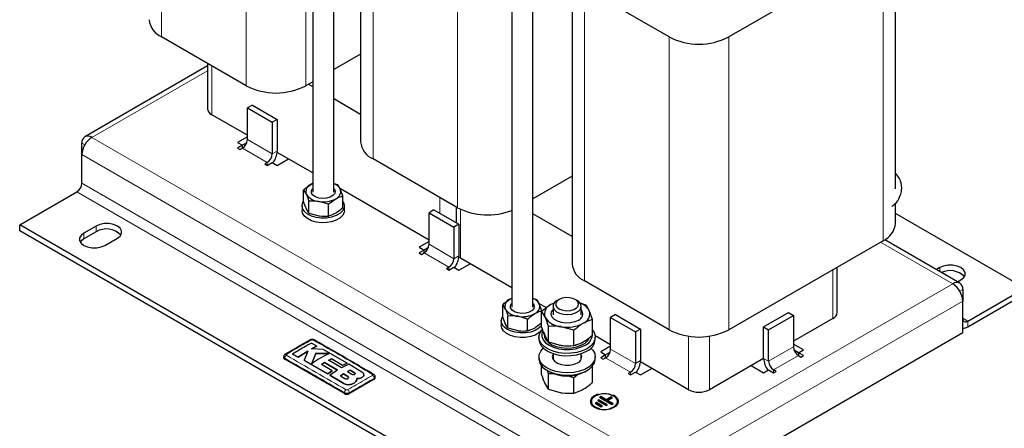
# Model space of a CAD drawing. Header units: millimetres. Extents: x 5 to 418, y 2 to 292.
# Tile 15 of 31: x 217 to 307, y 63 to 100. Entities that reach past the tile are written whole.
import ezdxf

# ---------------------------------------------------------------- set-up
doc = ezdxf.new("R2010")
doc.units = ezdxf.units.MM

msp = doc.modelspace()

# ---------------------------------------------------------------- linework, layer by layer
at = {"color": 7, "linetype": 'Continuous', "lineweight": 18}
for p, q in [((230.1492, 98.3701), (230.1492, 125.022)), ((237.8426, 93.9289), (237.8426, 120.5808)), ((243.2731, 93.9289), (243.2731, 120.5808)), ((249.3825, 87.267), (249.3825, 113.9189)), ((257.0759, 82.8257), (257.0759, 109.4776)), ((295.7687, 79.8213), (295.7687, 106.4732)), ((268.6158, 76.1638), (268.6158, 102.8157)), ((276.3092, 71.7226), (276.3092, 98.3745)), ((281.7397, 71.7226), (281.7397, 98.3745)), ((234.3263, 95.2939), (223.8136, 89.225)), ((234.72, 95.7315), (234.72, 91.2889)), ((223.1735, 88.5494), (222.9085, 88.7024)), ((274.499, 59.965), (223.8136, 89.225)), ((240.2184, 87.7229), (237.9557, 89.0292)), ((237.5031, 88.2454), (239.7659, 86.9391)), ((240.2184, 87.7229), (240.671, 87.9842)), ((273.5939, 58.3973), (222.9085, 87.6574)), ((239.7659, 86.9391), (239.7659, 86.6778)), ((273.1413, 55.0005), (222.4559, 84.2606)), ((273.5939, 55.7844), (222.9085, 85.0444)), ((255.4467, 82.3286), (255.4467, 83.7662)), ((257.3474, 82.6833), (257.3474, 78.2264)), ((224.2095, 80.6357), (224.2095, 81.1583)), ((223.0782, 79.9825), (223.0782, 80.5051)), ((256.7365, 78.1873), (254.4737, 79.4935)), ((302.1044, 75.9013), (295.5413, 79.6901)), ((254.0212, 78.7097), (256.2839, 77.4035)), ((256.7365, 78.1873), (257.189, 78.4485)), ((256.2839, 77.4035), (256.2839, 77.1422)), ((291.198, 72.7401), (291.198, 77.1827)), ((300.9165, 77.0198), (300.9165, 77.3701)), ((274.499, 59.965), (302.1044, 75.9013)), ((303.0095, 75.3786), (302.7445, 75.2256)), ((275.4041, 58.3973), (303.0095, 74.3336)), ((303.4621, 72.5043), (303.0095, 72.7656)), ((303.4621, 72.5043), (303.4621, 71.9817)), ((278.0741, 66.2611), (278.0741, 71.1422)), ((279.9748, 71.1422), (279.9748, 66.2611)), ((273.2545, 68.6516), (270.9917, 69.9579)), ((287.6229, 70.1538), (285.3601, 68.8476)), ((241.3498, 69.0428), (241.3498, 69.1243)), ((270.5392, 69.1741), (272.8019, 67.8678)), ((285.3601, 68.8476), (284.9076, 69.1088)), ((285.8127, 68.0637), (288.0754, 69.37)), ((273.2545, 68.6516), (273.707, 68.9129)), ((285.8127, 68.0637), (285.8127, 67.8025)), ((247.0992, 67.4607), (247.0992, 67.4554)), ((247.7133, 67.8061), (247.7133, 67.8008)), ((249.4957, 67.214), (249.4957, 67.2955)), ((272.8019, 67.8678), (272.8019, 67.6066)), ((246.7413, 66.8202), (246.7413, 66.8149)), ((246.7804, 65.9077), (246.7804, 65.9893)), ((247.2329, 65.9077), (247.2329, 65.9892))]:
    msp.add_line(p, q, dxfattribs=at)
at = {"color": 7, "linetype": 'Continuous', "lineweight": 25}
for p, q in [((243.8971, 123.4018), (243.8971, 84.2279)), ((245.8171, 84.2279), (245.8171, 122.2934)), ((248.2578, 115.4864), (248.2578, 88.8345)), ((261.999, 112.9517), (261.999, 73.7779)), ((263.919, 73.7779), (263.919, 111.8433)), ((296.8935, 84.5468), (296.8935, 108.0407)), ((295.7687, 106.4732), (281.7397, 98.3745)), ((267.4911, 104.3832), (267.4911, 77.7313)), ((276.3092, 98.3745), (268.6158, 102.8157)), ((237.8426, 93.9289), (230.1492, 98.3701)), ((248.2578, 96.8065), (245.8171, 95.3974)), ((234.3263, 95.9587), (234.3263, 91.8375)), ((234.3263, 95.7267), (223.1736, 89.2884)), ((243.8971, 94.2891), (243.2731, 93.9289)), ((243.8971, 93.8299), (243.4994, 94.0595)), ((248.2578, 91.3125), (245.8171, 92.7215)), ((238.4082, 92.1647), (237.9557, 91.9034)), ((237.9557, 91.9034), (240.2184, 90.5972)), ((237.9557, 89.0292), (237.9557, 91.9034)), ((238.4082, 92.1647), (240.671, 90.8584)), ((237.9557, 89.421), (234.72, 91.2889)), ((240.671, 90.8584), (240.2184, 90.5972)), ((240.2184, 90.5972), (240.2184, 87.7229)), ((240.671, 90.8584), (240.671, 87.9842)), ((222.9085, 87.6574), (222.9085, 88.7024)), ((237.9557, 89.2904), (237.0506, 88.7679)), ((237.0506, 88.7679), (237.5031, 88.5066)), ((237.895, 88.7327), (237.5031, 88.5065)), ((237.5031, 88.5066), (237.0506, 88.2454)), ((237.0506, 88.2454), (237.2769, 88.1147)), ((237.2769, 88.1147), (237.5031, 88.2454)), ((237.5031, 88.2454), (237.5031, 88.5066)), ((243.8971, 85.9911), (240.6647, 87.8571)), ((222.9085, 85.0444), (222.9085, 87.6574)), ((239.7659, 86.9391), (239.5396, 86.8085)), ((239.7659, 86.6778), (240.2184, 86.9391)), ((240.2184, 86.9391), (240.671, 86.6778)), ((240.671, 86.6778), (241.6892, 87.2657)), ((257.0759, 82.8257), (249.3825, 87.267)), ((239.5396, 86.8085), (239.7659, 86.6778)), ((267.4911, 85.7033), (263.919, 83.6412)), ((217.2516, 81.2562), (222.4559, 84.2606)), ((243.0725, 83.374), (243.0725, 84.447)), ((243.0725, 84.447), (243.3116, 84.0486)), ((245.8171, 85.0272), (246.1635, 84.9252)), ((246.6416, 83.895), (246.4025, 84.5267)), ((254.4737, 79.8853), (246.4185, 84.5355)), ((243.5507, 82.3437), (243.5507, 83.4168)), ((245.3352, 83.1408), (244.4429, 83.3955)), ((246.6416, 82.8219), (246.6416, 83.895)), ((242.9371, 82.9812), (242.9371, 82.5632)), ((243.5507, 82.3437), (243.3116, 82.7422)), ((245.3352, 82.0677), (245.3352, 83.1408)), ((246.7771, 82.5632), (246.7771, 82.9812)), ((254.9263, 82.629), (254.4737, 82.3678)), ((254.9263, 82.629), (257.189, 81.3228)), ((256.9537, 82.8962), (256.9537, 81.4586)), ((296.8935, 81.3888), (296.8935, 83.2455)), ((243.5507, 82.3437), (244.4429, 82.089)), ((254.4737, 82.3678), (256.7365, 81.0615)), ((254.4737, 79.4935), (254.4737, 82.3678)), ((267.4911, 80.2093), (263.919, 82.2715)), ((308.6664, 75.5087), (296.8935, 82.3051)), ((267.937, 51.9962), (217.2516, 81.2562)), ((217.2516, 80.7336), (217.2516, 81.2562)), ((267.937, 51.4736), (217.2516, 80.7336)), ((224.2095, 81.1583), (223.0782, 80.5051)), ((224.2095, 80.6357), (223.0782, 79.9825)), ((257.189, 81.3228), (256.7365, 81.0615)), ((256.7365, 81.0615), (256.7365, 78.1873)), ((257.189, 81.3228), (257.189, 78.4485)), ((225.0015, 79.3948), (226.1329, 80.0479)), ((254.4737, 79.7547), (253.5686, 79.2322)), ((295.7687, 79.8213), (281.7397, 71.7226)), ((302.7444, 75.9646), (295.9122, 79.9088)), ((253.5686, 79.2322), (254.0212, 78.971)), ((254.0212, 78.971), (253.5686, 78.7097)), ((254.413, 79.1971), (254.0212, 78.9709)), ((254.0212, 78.7097), (254.0212, 78.971)), ((253.5686, 78.7097), (253.7949, 78.5791)), ((253.7949, 78.5791), (254.0212, 78.7097)), ((257.3474, 78.2264), (257.1844, 78.3404)), ((261.999, 75.5411), (257.3474, 78.2264)), ((256.2839, 77.4035), (256.0576, 77.2728)), ((256.0576, 77.2728), (256.2839, 77.1422)), ((256.2839, 77.1422), (256.7365, 77.4035)), ((256.7365, 77.4035), (257.189, 77.1422)), ((257.189, 77.1422), (258.2072, 77.73)), ((291.5917, 73.2888), (291.5917, 77.41)), ((300.9165, 77.3701), (300.6131, 77.195)), ((276.3092, 71.7226), (268.6158, 76.1638)), ((302.5364, 76.0847), (302.8398, 76.2598)), ((303.0095, 75.3786), (303.0095, 74.3336)), ((303.4621, 72.5043), (308.6664, 75.5087)), ((263.919, 74.5772), (264.2654, 74.4751)), ((266.3003, 74.4697), (266.1267, 74.3695)), ((267.9372, 74.3695), (267.7636, 74.4697)), ((303.0095, 71.4594), (303.0095, 74.3336)), ((303.4621, 71.9817), (308.6664, 74.9861)), ((261.1744, 72.9239), (261.1744, 73.997)), ((261.1744, 73.997), (261.4135, 73.5986)), ((264.7436, 73.4449), (264.5045, 74.0767)), ((265.1542, 73.7196), (264.5205, 74.0855)), ((265.8622, 74.139), (265.5611, 74.0082)), ((265.7519, 73.8471), (265.7519, 73.0844)), ((268.1874, 74.1478), (268.7302, 73.9878)), ((268.3119, 73.0844), (268.3119, 73.8471)), ((269.3519, 72.6486), (269.0411, 73.4699)), ((261.039, 72.5312), (261.039, 72.1131)), ((261.6526, 71.8937), (261.6526, 72.9668)), ((263.4372, 72.6908), (262.5449, 72.9455)), ((263.4372, 71.6177), (263.4372, 72.6908)), ((264.712, 71.9713), (264.712, 73.3663)), ((264.712, 73.3663), (265.0228, 72.8483)), ((269.3519, 71.2535), (269.3519, 72.6486)), ((271.4443, 73.0934), (270.9917, 72.8321)), ((270.9917, 69.9579), (270.9917, 72.8321)), ((270.9917, 72.8321), (273.2545, 71.5259)), ((271.4443, 73.0934), (273.707, 71.7871)), ((284.9076, 71.9831), (287.1703, 73.2893)), ((285.3601, 71.7218), (287.6229, 73.0281)), ((287.1703, 73.2893), (287.6229, 73.0281)), ((287.6229, 73.0281), (287.6229, 70.1538)), ((291.198, 72.7401), (287.6229, 70.6762)), ((261.6526, 71.8937), (261.4135, 72.2921)), ((261.6526, 71.8937), (262.5449, 71.639)), ((265.3336, 70.632), (265.3336, 72.027)), ((267.6536, 71.6681), (266.4936, 71.9993)), ((267.6536, 70.2731), (267.6536, 71.6681)), ((273.707, 71.7871), (273.2545, 71.5259)), ((273.707, 71.7871), (273.707, 68.9129)), ((284.9076, 69.1088), (284.9076, 71.9831)), ((284.9076, 71.9831), (285.3601, 71.7218)), ((285.3601, 68.8476), (285.3601, 71.7218)), ((264.4719, 71.0426), (264.4719, 70.8336)), ((265.3336, 70.632), (265.0228, 71.1499)), ((270.9917, 70.3497), (269.5835, 71.1627)), ((269.5919, 70.8336), (269.5919, 71.0426)), ((273.2545, 71.5259), (273.2545, 68.6516)), ((275.4041, 55.5231), (303.0095, 71.4594)), ((244.2842, 70.2309), (243.7865, 70.5004)), ((243.8016, 69.9753), (244.2842, 70.2309)), ((244.2842, 70.2257), (243.8016, 69.97)), ((244.8505, 69.9208), (243.8016, 69.9753)), ((244.2842, 70.2309), (244.2842, 70.2257)), ((247.0222, 68.6814), (244.8505, 69.9208)), ((265.3336, 70.632), (266.4936, 70.3009)), ((270.9917, 70.2191), (270.0866, 69.6966)), ((288.528, 69.8925), (287.6229, 70.415)), ((288.0754, 69.6312), (287.6836, 69.8574)), ((288.0754, 69.6312), (288.528, 69.8925)), ((241.2561, 69.2545), (241.2561, 69.1734)), ((246.7804, 65.9077), (241.3498, 69.0428)), ((242.0638, 69.5069), (242.5612, 69.2386)), ((242.0638, 69.5069), (242.0638, 69.5017)), ((242.5612, 69.2334), (242.0638, 69.5017)), ((242.5612, 69.2386), (243.4615, 69.7853)), ((243.4615, 69.7801), (242.5612, 69.2334)), ((242.5612, 69.2386), (242.5612, 69.2334)), ((243.4615, 69.7853), (243.109, 68.9396)), ((244.186, 69.5778), (243.804, 68.6563)), ((243.804, 68.6511), (244.186, 69.5726)), ((245.3902, 69.5654), (244.186, 69.5778)), ((244.186, 69.5778), (244.186, 69.5726)), ((244.186, 69.5726), (245.3902, 69.5602)), ((245.3377, 68.9403), (245.5987, 69.0768)), ((245.5987, 69.0716), (245.3377, 68.935)), ((245.5987, 69.0768), (246.6134, 68.4845)), ((245.5987, 69.0768), (245.5987, 69.0716)), ((246.6134, 68.4793), (245.5987, 69.0716)), ((264.4719, 69.2658), (264.4719, 69.0568)), ((265.7519, 69.0843), (265.7376, 69.0568)), ((265.7519, 69.5537), (265.7519, 69.0293)), ((268.3119, 69.0293), (268.3119, 69.5537)), ((268.3262, 69.0568), (268.3119, 69.0843)), ((269.5919, 69.0568), (269.5919, 69.2658)), ((270.0866, 69.6966), (270.5392, 69.4353)), ((270.5392, 69.4353), (270.0866, 69.1741)), ((270.0866, 69.1741), (270.3129, 69.0434)), ((270.3129, 69.0434), (270.5392, 69.1741)), ((270.931, 69.6614), (270.5392, 69.4352)), ((270.5392, 69.1741), (270.5392, 69.4353)), ((284.9076, 69.1087), (279.9748, 66.2611)), ((288.528, 69.37), (288.0754, 69.6312)), ((288.0754, 69.6312), (288.0754, 69.37)), ((288.0754, 69.37), (288.3017, 69.2394)), ((288.3017, 69.2394), (288.528, 69.37)), ((243.109, 68.9396), (245.2588, 67.7148)), ((243.109, 68.9396), (243.109, 68.9344)), ((245.2588, 67.7096), (243.109, 68.9344)), ((244.6932, 68.5561), (244.9817, 68.7362)), ((244.9817, 68.7309), (244.6932, 68.5508)), ((245.667, 67.9881), (244.6932, 68.5561)), ((244.9817, 68.7362), (246.1534, 68.048)), ((244.9817, 68.7362), (244.9817, 68.7309)), ((246.1534, 68.0428), (244.9817, 68.7309)), ((246.5097, 68.2521), (245.3377, 68.9403)), ((247.1794, 68.5883), (246.5097, 68.2521)), ((246.6134, 68.4845), (247.0222, 68.6814)), ((247.0222, 68.6762), (246.6134, 68.4793)), ((246.6134, 68.4845), (246.6134, 68.4793)), ((247.0222, 68.6814), (247.0222, 68.6762)), ((247.3193, 68.0513), (247.0668, 67.9156)), ((248.3764, 67.8665), (247.1794, 68.5883)), ((247.7133, 67.8061), (247.3193, 68.0513)), ((247.3193, 68.0513), (247.3193, 68.046)), ((264.712, 67.6599), (264.712, 68.432)), ((269.3519, 68.3372), (269.3125, 68.4411)), ((269.3519, 66.9422), (269.3519, 68.3372)), ((278.0741, 66.2611), (273.7007, 68.7858)), ((273.707, 67.6066), (274.7252, 68.1944)), ((283.7762, 68.4556), (284.9076, 67.8025)), ((284.9076, 67.8025), (285.3601, 68.0637)), ((285.3601, 68.0637), (285.8127, 67.8025)), ((286.039, 67.9331), (285.8127, 68.0637)), ((245.2588, 67.7148), (245.667, 67.9881)), ((245.667, 67.9829), (245.2588, 67.7096)), ((245.2588, 67.7148), (245.2588, 67.7096)), ((246.1534, 68.048), (245.4567, 67.5975)), ((245.4567, 67.5975), (246.7413, 66.8202)), ((245.4567, 67.5975), (245.4567, 67.5923)), ((246.7413, 66.8149), (245.4567, 67.5923)), ((245.667, 67.9881), (245.667, 67.9829)), ((246.7053, 67.7084), (246.4168, 67.5318)), ((246.4168, 67.5265), (246.7053, 67.7031)), ((246.4168, 67.5318), (246.8107, 67.2863)), ((247.0992, 67.4607), (246.7053, 67.7084)), ((246.7053, 67.7084), (246.7053, 67.7031)), ((246.7053, 67.7031), (247.0992, 67.4554)), ((247.0668, 67.9104), (247.3193, 68.046)), ((247.0668, 67.9156), (247.4608, 67.6683)), ((249.4957, 67.214), (247.2329, 65.9077)), ((247.3193, 68.046), (247.7133, 67.8008)), ((247.8739, 67.0992), (247.9045, 67.2741)), ((247.8974, 67.2282), (247.8739, 67.0939)), ((247.9077, 67.2276), (247.9077, 67.2328)), ((248.3764, 67.385), (248.3764, 67.3797)), ((248.5476, 67.617), (248.5476, 67.6223)), ((249.5894, 67.3446), (249.5894, 67.4258)), ((265.2214, 68.012), (265.4025, 67.9074)), ((265.2233, 68.0109), (265.3336, 67.7157)), ((265.3336, 66.3206), (265.3336, 67.7157)), ((265.883, 67.7076), (265.3336, 67.7157)), ((267.6536, 67.3568), (267.0305, 67.5347)), ((268.0683, 67.6882), (267.6536, 67.3568)), ((267.6536, 65.9618), (267.6536, 67.3568)), ((268.6614, 67.9074), (268.8424, 68.012)), ((272.8019, 67.8678), (272.5756, 67.7372)), ((272.5756, 67.7372), (272.8019, 67.6066)), ((272.8019, 67.6066), (273.2545, 67.8678)), ((273.2545, 67.8678), (273.707, 67.6066)), ((285.8127, 67.8025), (286.039, 67.9331)), ((247.3338, 66.7453), (247.3338, 66.7401)), ((247.8739, 67.0992), (247.8739, 67.0939)), ((265.3336, 66.3206), (265.0228, 66.8386)), ((265.3336, 66.3206), (266.4936, 65.9895)), ((270.0866, 65.6472), (269.9735, 65.5819)), ((269.9735, 65.5819), (271.1049, 64.9287)), ((270.0866, 65.608), (270.0074, 65.5623)), ((270.5957, 65.3533), (270.0866, 65.6472)), ((270.0866, 65.608), (270.0866, 65.6472)), ((270.5957, 65.3141), (270.0866, 65.608)), ((271.0483, 65.6145), (270.5957, 65.3533)), ((271.0483, 65.5753), (270.5957, 65.3141)), ((270.7089, 65.288), (271.1614, 65.5492)), ((271.1614, 65.5492), (271.0483, 65.6145)), ((271.0483, 65.5753), (271.0483, 65.6145)), ((271.1275, 65.5296), (271.0483, 65.5753)), ((269.226, 65.19), (269.226, 65.1508)), ((269.6906, 65.092), (269.5775, 65.0267)), ((269.5775, 65.0267), (270.1432, 64.7001)), ((269.6906, 65.0528), (269.6115, 65.0071)), ((270.2563, 64.7655), (269.6906, 65.092)), ((269.6906, 65.0528), (269.6906, 65.092)), ((270.2224, 64.7459), (269.6906, 65.0528)), ((269.9169, 65.3533), (269.8038, 65.288)), ((269.8038, 65.288), (270.5957, 64.8308)), ((269.9169, 65.3141), (269.8377, 65.2684)), ((270.7089, 64.8961), (269.9169, 65.3533)), ((269.9169, 65.3141), (269.9169, 65.3533)), ((270.6749, 64.8765), (269.9169, 65.3141)), ((270.1432, 64.7001), (270.2563, 64.7655)), ((270.5957, 65.3141), (270.5957, 65.3533)), ((270.5957, 64.8308), (270.7089, 64.8961)), ((271.218, 64.994), (270.7089, 65.288)), ((270.7089, 65.2488), (270.7089, 65.288)), ((271.1841, 64.9745), (270.7089, 65.2488)), ((271.1049, 64.9287), (271.218, 64.994)), ((271.626, 65.1508), (271.626, 65.19))]:
    msp.add_line(p, q, dxfattribs=at)
at = {"color": 7, "linetype": 'Continuous', "lineweight": 25, "flags": 128}
for points in [[(243.8971, 85.0266), (243.883, 85.0205), (243.7257, 84.9408)], [(245.8171, 84.5818), (245.8696, 84.5158), (245.943, 84.3136), (245.8987, 84.1087), (245.7416, 83.9231), (245.4886, 83.7771), (245.1672, 83.6863), (244.8121, 83.6608), (244.462, 83.7032), (244.1546, 83.8089), (243.9234, 83.9665), (243.7933, 84.1589), (243.7786, 84.3653), (243.8806, 84.5632), (243.8971, 84.5818)], [(246.6416, 83.3901), (246.6635, 83.3567), (246.7685, 83.0855), (246.7534, 82.8078), (246.6191, 82.541), (246.3742, 82.3019), (246.0338, 82.1054), (245.6196, 81.964), (245.1574, 81.8865), (244.6764, 81.8777), (244.2067, 81.9384), (243.7779, 82.0645), (243.4168, 82.2482), (243.1463, 82.478), (242.9833, 82.7394), (242.938, 83.016), (243.0133, 83.2905), (243.0725, 83.3901)], [(246.7771, 82.5632), (246.7534, 82.3898), (246.6191, 82.123), (246.3742, 81.8838), (246.0338, 81.6874), (245.6196, 81.5459), (245.1574, 81.4684), (244.6764, 81.4597), (244.2067, 81.5203), (243.7779, 81.6464), (243.4168, 81.8302), (243.1463, 82.06), (242.9833, 82.3214), (242.9371, 82.5632)], [(226.1329, 80.0479), (226.383, 80.2467), (226.5145, 80.4803), (226.5145, 80.7259), (226.383, 80.9595), (226.1329, 81.1583), (225.7886, 81.3026), (225.384, 81.3785), (224.9585, 81.3785), (224.5538, 81.3026), (224.2095, 81.1583)], [(223.0782, 80.5051), (222.8281, 80.3064), (222.6966, 80.0728), (222.6966, 79.8271), (222.8281, 79.5935), (223.0782, 79.3948), (223.4224, 79.2504), (223.8271, 79.1745), (224.2526, 79.1745), (224.6573, 79.2504), (225.0015, 79.3948)], [(223.0782, 79.9825), (222.8281, 79.7838), (222.7574, 79.6887)], [(302.8398, 76.2598), (303.0899, 76.4585), (303.2214, 76.6921), (303.2214, 76.9378), (303.0899, 77.1714), (302.8398, 77.3701), (302.4956, 77.5145), (302.0909, 77.5904), (301.6654, 77.5904), (301.2607, 77.5145), (300.9165, 77.3701)], [(261.999, 74.5766), (261.985, 74.5705), (261.8276, 74.4908)], [(266.1268, 74.3696), (265.9003, 74.1924), (265.7742, 73.9845), (265.76, 73.7644), (265.8587, 73.5516), (266.0617, 73.3651), (266.3509, 73.2214), (266.7006, 73.1333), (267.0798, 73.1087), (267.4547, 73.1496), (267.792, 73.2526), (268.0618, 73.4083), (268.2401, 73.603), (268.311, 73.8195), (268.2683, 74.0383), (268.1157, 74.2402), (267.9372, 74.3695)], [(266.3004, 74.4698), (266.1025, 74.3098), (266.0053, 74.1214), (266.0194, 73.9249), (266.1432, 73.7418), (266.3633, 73.5918), (266.6559, 73.4911), (266.9892, 73.4508), (267.3271, 73.4751), (267.6331, 73.5614), (267.8739, 73.7005), (268.0235, 73.8771), (268.0656, 74.0722), (267.9957, 74.2646), (267.8214, 74.4335), (267.5615, 74.5606), (267.2442, 74.632), (266.904, 74.6402), (266.5776, 74.5841), (266.3004, 74.4698)], [(263.919, 74.1318), (263.9715, 74.0657), (264.0449, 73.8636), (264.0007, 73.6586), (263.8435, 73.4731), (263.5905, 73.327), (263.2691, 73.2363), (262.9141, 73.2108), (262.5639, 73.2532), (262.2566, 73.3589), (262.0253, 73.5165), (261.8953, 73.7089), (261.8805, 73.9153), (261.9826, 74.1132), (261.999, 74.1318)], [(265.8677, 74.1541), (265.7657, 74.1117), (265.5611, 74.0082)], [(268.0491, 72.5719), (267.7213, 72.4303), (267.3377, 72.3477), (266.9293, 72.3308), (266.5292, 72.3811), (266.1699, 72.4943), (265.8804, 72.6615), (265.6841, 72.8689), (265.5971, 73.0999), (265.6263, 73.3356), (265.7519, 73.538)], [(264.712, 72.0791), (264.4761, 71.8519), (264.1358, 71.6554), (263.7215, 71.514), (263.2593, 71.4365), (262.7783, 71.4277), (262.3086, 71.4883), (261.8798, 71.6145), (261.5188, 71.7982), (261.2483, 72.028), (261.0852, 72.2894), (261.0399, 72.566), (261.1152, 72.8404), (261.1744, 72.9401)], [(264.6614, 71.6006), (264.4761, 71.4338), (264.1358, 71.2373), (263.7215, 71.0959), (263.2593, 71.0184), (262.7783, 71.0097), (262.3086, 71.0703), (261.8798, 71.1964), (261.5188, 71.3801), (261.2483, 71.6099), (261.0852, 71.8713), (261.039, 72.1131)], [(268.8421, 69.9976), (268.4107, 69.7974), (267.9147, 69.6554), (267.3775, 69.5783), (266.8242, 69.5697), (266.2805, 69.6299), (265.772, 69.7562), (265.3224, 69.9426), (264.9527, 70.1805), (264.6803, 70.4586), (264.5178, 70.7641), (264.4729, 71.0827), (264.5476, 71.3993), (264.7385, 71.6993), (264.7807, 71.7463)], [(264.826, 71.6356), (264.7424, 71.4006), (264.7424, 71.1027), (264.8572, 70.8124), (265.0811, 70.544), (265.4028, 70.3112), (265.8061, 70.1255), (266.271, 69.9962), (266.774, 69.93), (267.2899, 69.93), (267.7929, 69.9962), (268.2577, 70.1255), (268.6611, 70.3112)], [(269.3519, 71.6675), (269.4792, 71.4764), (269.5835, 71.1626), (269.5685, 70.8431), (269.4349, 70.533), (269.1889, 70.2467), (268.8421, 69.9976)], [(264.4719, 70.8336), (264.5178, 70.5551), (264.6803, 70.2496), (264.9527, 69.9714), (265.3224, 69.7336), (265.772, 69.5471), (266.2805, 69.4208), (266.8242, 69.3606), (267.3775, 69.3693), (267.9147, 69.4464), (268.4107, 69.5884), (268.8421, 69.7886)], [(264.9519, 71.4607), (264.9739, 71.2867), (265.0671, 71.0667)], [(264.9519, 71.2517), (264.9739, 71.0776), (265.0989, 70.8083), (265.3281, 70.5629), (265.6492, 70.3547), (266.0448, 70.1948), (266.4936, 70.0918), (266.9714, 70.0514), (267.4525, 70.0757), (267.911, 70.1634), (268.322, 70.3098), (268.6635, 70.5069), (268.917, 70.7442), (269.0615, 70.9889)], [(269.2021, 70.0497), (269.3836, 69.8498), (269.5461, 69.5443), (269.591, 69.2258), (269.5163, 68.9092), (269.3254, 68.6092), (269.0272, 68.3399), (268.6358, 68.114), (268.1694, 67.9419), (267.6498, 67.8317), (267.1012, 67.7885), (266.5495, 67.8145), (266.0203, 67.9083), (265.5384, 68.0655), (265.1264, 68.2789), (264.8034, 68.5385), (264.5847, 68.8321), (264.4804, 69.1459), (264.4954, 69.4654), (264.629, 69.7755), (264.8617, 70.0497)], [(264.4719, 69.0568), (264.4804, 68.9369), (264.5847, 68.623), (264.8034, 68.3295), (265.1264, 68.0699), (265.5384, 67.8565), (266.0203, 67.6992), (266.5495, 67.6054), (267.1012, 67.5795), (267.6498, 67.6226), (268.1694, 67.7328), (268.6358, 67.9049), (269.0272, 68.1309), (269.3254, 68.4002), (269.5163, 68.7001), (269.591, 69.0168), (269.5919, 69.0568)], [(265.7519, 69.5024), (265.6889, 69.2949), (265.7337, 69.065), (265.8939, 68.8531), (266.1553, 68.6777), (266.4945, 68.5547), (266.8814, 68.4948), (267.2818, 68.5035), (267.6599, 68.5799), (267.9823, 68.7172)], [(271.7056, 65.1704), (271.7051, 65.1784), (271.6342, 65.3948), (271.4559, 65.5896), (271.1861, 65.7453), (270.8488, 65.8483), (270.4739, 65.8892), (270.0947, 65.8645), (269.745, 65.7765), (269.4558, 65.6328), (269.2528, 65.4463), (269.1541, 65.2335), (269.1465, 65.1704)], [(269.8459, 65.8487), (269.745, 65.8157), (269.4558, 65.672), (269.2528, 65.4855), (269.1541, 65.2727), (269.1684, 65.0526), (269.2944, 64.8447), (269.5209, 64.6675)], [(270.9116, 64.5565), (270.9708, 64.5727), (271.2746, 64.7001), (271.4952, 64.8755), (271.6113, 65.0816), (271.6113, 65.2984), (271.4952, 65.5045), (271.2746, 65.6798), (270.9708, 65.8072), (270.6138, 65.8742), (270.2383, 65.8742), (269.8812, 65.8072), (269.5775, 65.6798), (269.3568, 65.5045), (269.2408, 65.2984), (269.2408, 65.0816), (269.3568, 64.8755), (269.5775, 64.7001), (269.5775, 64.7001)], [(269.5209, 64.6675), (269.8279, 64.5367), (270.1881, 64.4639), (270.5694, 64.4557), (270.9379, 64.5127), (271.261, 64.6299), (271.5098, 64.7969), (271.6624, 64.9987), (271.7051, 65.2176), (271.6342, 65.434), (271.4559, 65.6288), (271.2408, 65.7599)], [(269.5775, 64.6609), (269.8812, 64.5336), (270.2383, 64.4666), (270.6138, 64.4666), (270.9708, 64.5336), (271.2746, 64.6609), (271.4952, 64.8363), (271.6113, 65.0424), (271.626, 65.1508)], [(269.5775, 64.7001), (269.8812, 64.5727), (269.9757, 64.5479)]]:
    msp.add_lwpolyline(points, dxfattribs=at)
at = {"color": 7, "linetype": 'Continuous', "lineweight": 25}
for centre, radius, start, end in [((230.8976, 100.0943), 1.8796, 184.782266, 246.537875), ((279.0245, 103.5862), 5.8766, 242.480539, 297.519461), ((240.5578, 99.1406), 5.8766, 242.480539, 297.519461), ((234.9989, 91.9046), 0.676, 185.694799, 245.625342), ((223.4602, 88.7919), 0.559, 50.796715, 189.214037), ((224.8735, 87.5679), 1.9671, 122.605478, 177.394522), ((236.9732, 89.0739), 0.9836, 302.605478, 357.394522), ((250.1309, 88.9912), 1.8796, 184.782266, 246.537875), ((238.7532, 88.0615), 1.9193, 322.833719, 357.690581), ((239.2359, 87.7676), 0.9836, 302.605478, 357.394522), ((221.9259, 85.0891), 0.9836, 302.605478, 357.394522), ((243.9748, 84.283), 0.7034, 110.742075, 199.461002), ((245.4112, 83.9585), 1.1426, 29.823838, 69.196638), ((245.7393, 84.2924), 0.7034, 290.742075, 19.461002), ((244.5304, 84.8535), 1.4606, 213.438879, 266.566498), ((244.8598, 85.8159), 2.4561, 260.228903, 297.357175), ((259.8094, 88.1396), 5.9757, 242.778265, 291.495168), ((225.1434, 79.0515), 1.839, 44.560583, 120.518818), ((294.974, 81.5789), 1.9289, 294.333236, 354.346623), ((253.4912, 79.5383), 0.9836, 302.605478, 357.394522), ((255.7539, 78.232), 0.9836, 302.605478, 357.394522), ((255.2712, 78.5259), 1.9193, 322.833719, 357.690581), ((269.3642, 77.888), 1.8796, 184.782266, 246.537875), ((301.8532, 75.2572), 1.8412, 44.759924, 114.921953), ((302.4577, 75.4681), 0.559, 350.785963, 129.203285), ((301.0444, 74.2442), 1.9671, 2.605478, 57.394522), ((262.0767, 73.833), 0.7034, 110.742075, 199.461002), ((263.5132, 73.5085), 1.1426, 29.823838, 69.196638), ((262.6324, 74.4035), 1.4606, 213.438879, 266.566498), ((263.8412, 73.8424), 0.7034, 290.742075, 19.461002), ((265.885, 73.153), 0.9145, 110.742075, 199.461002), ((267.842, 73.1471), 0.6113, 289.805024, 39.755042), ((267.7224, 72.7054), 1.5242, 30.102363, 71.889945), ((268.1788, 73.1652), 0.9145, 290.742075, 19.461002), ((262.9617, 75.3659), 2.4561, 260.228903, 297.357175), ((266.6073, 73.8947), 1.8988, 213.438879, 266.566498), ((290.919, 73.3558), 0.676, 294.374658, 354.305201), ((303.2854, 72.7209), 0.2795, 170.785963, 309.203285), ((267.0355, 75.1458), 3.1929, 260.228903, 297.357175), ((279.0245, 76.9343), 5.8766, 242.480539, 297.519461), ((303.0457, 72.6309), 0.7712, 267.313732, 302.677787), ((243.707, 70.6939), 0.1115, 55.563162, 114.467155), ((268.2008, 71.3566), 1.1423, 293.763572, 353.369521), ((268.331, 70.9468), 1.266, 293.81015, 354.869709), ((267.022, 73.6223), 3.3635, 252.909973, 273.998631), ((267.2725, 72.7686), 2.4806, 282.115058, 303.375659), ((270.0092, 70.0026), 0.9836, 302.605478, 357.394522), ((288.6054, 70.1985), 0.9836, 182.605478, 237.394522), ((241.4162, 69.1893), 0.1609, 185.694799, 245.625342), ((241.4406, 69.3868), 0.1104, 55.218192, 114.711293), ((267.7887, 69.2603), 0.5765, 289.619892, 24.832042), ((286.8502, 69.1951), 1.9445, 182.542139, 216.933561), ((272.2719, 68.6964), 0.9836, 302.605478, 357.394522), ((271.7892, 68.9902), 1.9193, 322.833719, 357.690581), ((286.3427, 68.8923), 0.9836, 182.605478, 237.394522), ((249.4044, 67.5616), 0.1071, 62.680133, 125.641759), ((249.4293, 67.3606), 0.1609, 294.374658, 354.305201), ((267.0319, 70.9802), 3.4781, 242.063684, 297.936316), ((279.0245, 68.0953), 2.0658, 242.609672, 297.390328), ((247.0067, 66.3445), 0.4918, 242.609672, 297.390328), ((269.807, 65.1966), 0.5828, 184.510904, 246.809237)]:
    msp.add_arc(centre, radius, start, end, dxfattribs=at)
at = {"color": 7, "linetype": 'Continuous', "lineweight": 18}
for centre, radius, start, end in [((243.9704, 70.6945), 0.1109, 64.386978, 124.524971), ((241.6912, 69.1127), 0.3416, 123.322552, 178.058611), ((249.1542, 67.2838), 0.3417, 1.961622, 56.680543), ((247.1286, 65.9688), 0.3488, 123.127827, 176.6323), ((246.8848, 65.9689), 0.3487, 3.347507, 56.869306)]:
    msp.add_arc(centre, radius, start, end, dxfattribs=at)
at = {"color": 7, "linetype": 'Continuous', "lineweight": 25}
for points, knots in [([(296.5564, 82.9457), (296.6545, 83.0165), (296.9887, 83.2578), (297.2701, 83.7367), (297.4411, 84.2454), (297.4727, 84.6952), (297.4058, 85.1369), (297.2357, 85.5886), (296.9966, 85.862), (296.8935, 85.9799)], [0, 0, 0, 0, 0.0902669, 0.307514, 0.467723, 0.5742977, 0.7049122, 0.8726738, 1, 1, 1, 1]), ([(243.0725, 84.447), (243.1208, 84.4905), (243.3335, 84.682), (243.5547, 84.828), (243.7257, 84.9408)], [0, 0, 0, 0, 0.2269026, 1, 1, 1, 1]), ([(243.7257, 84.9408), (243.78, 84.974), (243.8377, 85.0091), (243.8938, 85.0288), (243.8971, 85.0299)], [0, 0, 0, 0, 0.9427117, 1, 1, 1, 1]), ([(246.4025, 84.5267), (246.3969, 84.5388), (246.3161, 84.7111), (246.237, 84.822), (246.1635, 84.9252)], [0, 0, 0, 0, 0.07020058, 1, 1, 1, 1]), ([(243.3116, 82.7422), (243.3059, 82.7545), (243.2252, 82.9301), (243.1461, 83.1601), (243.0725, 83.374)], [0, 0, 0, 0, 0.0702006, 1, 1, 1, 1]), ([(243.3116, 84.0486), (243.3172, 84.0363), (243.398, 83.8607), (243.4771, 83.6307), (243.5507, 83.4168)], [0, 0, 0, 0, 0.0702006, 1, 1, 1, 1]), ([(244.4429, 83.3955), (244.4218, 83.3987), (244.1205, 83.4436), (243.8252, 83.4297), (243.5507, 83.4168)], [0, 0, 0, 0, 0.0702006, 1, 1, 1, 1]), ([(245.3352, 83.1408), (245.3835, 83.1842), (245.5963, 83.3758), (245.8174, 83.5217), (245.9884, 83.6346)], [0, 0, 0, 0, 0.2269026, 1, 1, 1, 1]), ([(245.9884, 83.6346), (246.0424, 83.6643), (246.2635, 83.7861), (246.4789, 83.8481), (246.6416, 83.895)], [0, 0, 0, 0, 0.2443658, 1, 1, 1, 1]), ([(246.6416, 82.8219), (246.4789, 82.6808), (246.2635, 82.4942), (246.0424, 82.3607), (245.9884, 82.3281)], [0, 0, 0, 0, 0.7556342, 1, 1, 1, 1]), ([(244.4429, 82.089), (244.4641, 82.0859), (244.7654, 82.0409), (245.0607, 82.0548), (245.3352, 82.0677)], [0, 0, 0, 0, 0.07020058, 1, 1, 1, 1]), ([(245.9884, 82.3281), (245.8174, 82.2435), (245.5963, 82.1341), (245.3835, 82.08), (245.3352, 82.0677)], [0, 0, 0, 0, 0.7730974, 1, 1, 1, 1]), ([(261.1744, 73.997), (261.2227, 74.0405), (261.4355, 74.232), (261.6566, 74.3779), (261.8276, 74.4908)], [0, 0, 0, 0, 0.2269026, 1, 1, 1, 1]), ([(261.8276, 74.4908), (261.882, 74.5239), (261.9396, 74.5591), (261.9958, 74.5788), (261.999, 74.5799)], [0, 0, 0, 0, 0.9427117, 1, 1, 1, 1]), ([(264.5045, 74.0767), (264.4988, 74.0888), (264.4181, 74.2611), (264.3389, 74.372), (264.2654, 74.4751)], [0, 0, 0, 0, 0.07020058, 1, 1, 1, 1]), ([(261.4135, 73.5986), (261.4192, 73.5863), (261.4999, 73.4107), (261.579, 73.1807), (261.6526, 72.9668)], [0, 0, 0, 0, 0.0702006, 1, 1, 1, 1]), ([(264.0904, 73.1845), (264.1444, 73.2143), (264.3654, 73.336), (264.5808, 73.3981), (264.7436, 73.4449)], [0, 0, 0, 0, 0.2443658, 1, 1, 1, 1]), ([(265.5611, 74.0082), (265.4909, 73.9658), (265.2036, 73.7923), (264.9236, 73.5496), (264.712, 73.3663)], [0, 0, 0, 0, 0.2443658, 1, 1, 1, 1]), ([(269.0411, 73.4699), (269.0337, 73.4856), (268.9287, 73.7096), (268.8259, 73.8538), (268.7302, 73.9878)], [0, 0, 0, 0, 0.0702148, 1, 1, 1, 1]), ([(261.4135, 72.2921), (261.4078, 72.3045), (261.3271, 72.4801), (261.248, 72.7101), (261.1744, 72.9239)], [0, 0, 0, 0, 0.0702006, 1, 1, 1, 1]), ([(262.5449, 72.9455), (262.5237, 72.9486), (262.2224, 72.9936), (261.9271, 72.9797), (261.6526, 72.9668)], [0, 0, 0, 0, 0.0702006, 1, 1, 1, 1]), ([(263.4372, 72.6908), (263.4854, 72.7342), (263.6982, 72.9257), (263.9194, 73.0717), (264.0904, 73.1845)], [0, 0, 0, 0, 0.2269026, 1, 1, 1, 1]), ([(265.0228, 72.8483), (265.0302, 72.8323), (265.1351, 72.604), (265.238, 72.305), (265.3336, 72.027)], [0, 0, 0, 0, 0.0702148, 1, 1, 1, 1]), ([(269.3519, 72.6486), (269.2891, 72.6326), (269.0125, 72.5622), (268.725, 72.42), (268.5027, 72.31)], [0, 0, 0, 0, 0.2269026, 1, 1, 1, 1]), ([(262.5449, 71.639), (262.566, 71.6359), (262.8673, 71.5909), (263.1626, 71.6048), (263.4372, 71.6177)], [0, 0, 0, 0, 0.07020058, 1, 1, 1, 1]), ([(264.0904, 71.8781), (263.9194, 71.7935), (263.6982, 71.6841), (263.4854, 71.63), (263.4372, 71.6177)], [0, 0, 0, 0, 0.7730974, 1, 1, 1, 1]), ([(264.7436, 72.3718), (264.5808, 72.2308), (264.3654, 72.0442), (264.1444, 71.9107), (264.0904, 71.8781)], [0, 0, 0, 0, 0.7556342, 1, 1, 1, 1]), ([(265.0228, 71.1499), (265.0154, 71.166), (264.9105, 71.3942), (264.8076, 71.6932), (264.712, 71.9713)], [0, 0, 0, 0, 0.07021477, 1, 1, 1, 1]), ([(266.4936, 71.9993), (266.4661, 72.0034), (266.0744, 72.0618), (265.6905, 72.0438), (265.3336, 72.027)], [0, 0, 0, 0, 0.0702148, 1, 1, 1, 1]), ([(268.5027, 72.31), (268.4325, 72.2676), (268.1451, 72.0941), (267.8651, 71.8515), (267.6536, 71.6681)], [0, 0, 0, 0, 0.24436583, 1, 1, 1, 1]), ([(243.6609, 70.7952), (243.6279, 70.7767), (242.8727, 70.3524), (242.117, 69.9081), (241.3943, 69.4833)], [0, 0, 0, 0, 0.0437347, 1, 1, 1, 1]), ([(244.0155, 70.7939), (244.0125, 70.7963), (243.9858, 70.818), (243.9116, 70.836), (243.7983, 70.8443), (243.7074, 70.8247), (243.6665, 70.7974), (243.6618, 70.7942)], [0, 0, 0, 0, 0.0314747, 0.2834631, 0.5952218, 0.9527506, 1, 1, 1, 1]), ([(249.4512, 67.6535), (248.2966, 68.3343), (246.4851, 69.4024), (244.6737, 70.4224), (244.0168, 70.7923)], [0, 0, 0, 0, 0.637324, 1, 1, 1, 1]), ([(268.5027, 70.6116), (268.725, 70.7583), (269.0125, 70.9481), (269.2891, 71.1971), (269.3519, 71.2535)], [0, 0, 0, 0, 0.7730974, 1, 1, 1, 1]), ([(243.7865, 70.5004), (243.5509, 70.3704), (242.9767, 70.0536), (242.4024, 69.7097), (242.0638, 69.5069)], [0, 0, 0, 0, 0.4103295, 1, 1, 1, 1]), ([(266.4936, 70.3009), (266.5211, 70.2968), (266.9128, 70.2383), (267.2966, 70.2564), (267.6536, 70.2731)], [0, 0, 0, 0, 0.0702148, 1, 1, 1, 1]), ([(267.6536, 70.2731), (267.8651, 70.3341), (268.1451, 70.4147), (268.4325, 70.573), (268.5027, 70.6116)], [0, 0, 0, 0, 0.7556342, 1, 1, 1, 1]), ([(241.3952, 69.4857), (241.3914, 69.4841), (241.3574, 69.4693), (241.3092, 69.4176), (241.2625, 69.3383), (241.2599, 69.2805), (241.2587, 69.2548)], [0, 0, 0, 0, 0.0428539, 0.3934316, 0.7296541, 1, 1, 1, 1]), ([(243.804, 68.6563), (244.0395, 68.8119), (244.5682, 69.161), (245.097, 69.4212), (245.3902, 69.5654)], [0, 0, 0, 0, 0.4454775, 1, 1, 1, 1]), ([(269.3519, 68.3372), (269.2897, 68.3252), (269.2246, 68.3126), (269.1569, 68.283), (269.1539, 68.2816)], [0, 0, 0, 0, 0.9548238, 1, 1, 1, 1]), ([(246.8107, 67.2863), (246.8285, 67.2771), (246.8642, 67.2587), (246.9322, 67.2467), (247.0016, 67.2484), (247.0661, 67.2642), (247.1179, 67.2922), (247.1515, 67.3293), (247.1629, 67.3714), (247.1508, 67.4138), (247.1247, 67.4434), (247.1042, 67.4573), (247.0992, 67.4607)], [0, 0, 0, 0, 0.1073587, 0.214721, 0.322003, 0.4292233, 0.5364373, 0.6436973, 0.7510459, 0.8585026, 0.9660513, 1, 1, 1, 1]), ([(247.0992, 67.4554), (247.1136, 67.4442), (247.1422, 67.4218), (247.16, 67.3889), (247.1571, 67.3703), (247.1564, 67.3658)], [0, 0, 0, 0, 0.4302445, 0.8604885, 1, 1, 1, 1]), ([(247.4608, 67.6683), (247.4764, 67.66), (247.5076, 67.6436), (247.5672, 67.6318), (247.6281, 67.6314), (247.6846, 67.6432), (247.7299, 67.6655), (247.7592, 67.6958), (247.769, 67.7308), (247.7582, 67.7663), (247.7354, 67.7913), (247.7175, 67.8033), (247.7133, 67.8061)], [0, 0, 0, 0, 0.107578, 0.2151551, 0.3227414, 0.4302646, 0.5376806, 0.6449866, 0.752213, 0.8594107, 0.9666405, 1, 1, 1, 1]), ([(247.7133, 67.8008), (247.7258, 67.7912), (247.7509, 67.772), (247.7664, 67.7443), (247.7639, 67.7288), (247.7633, 67.725)], [0, 0, 0, 0, 0.4296303, 0.8592749, 1, 1, 1, 1]), ([(247.9045, 67.2741), (247.9743, 67.2756), (248.1137, 67.2784), (248.2743, 67.3261), (248.3496, 67.3695), (248.3764, 67.385)], [0, 0, 0, 0, 0.3919653, 0.7839447, 1, 1, 1, 1]), ([(248.3764, 67.3797), (248.3255, 67.3529), (248.2236, 67.2992), (248.0508, 67.2682), (247.943, 67.2687), (247.9045, 67.2689)], [0, 0, 0, 0, 0.3915997, 0.7831923, 1, 1, 1, 1]), ([(248.3764, 67.385), (248.4183, 67.4138), (248.502, 67.4714), (248.5547, 67.5841), (248.5433, 67.6996), (248.4767, 67.7972), (248.4049, 67.8468), (248.3764, 67.8665)], [0, 0, 0, 0, 0.21459, 0.4291787, 0.6437975, 0.8584406, 1, 1, 1, 1]), ([(248.5403, 67.6173), (248.5402, 67.5916), (248.5401, 67.5276), (248.4758, 67.4442), (248.4046, 67.398), (248.3764, 67.3797)], [0, 0, 0, 0, 0.28823952, 0.71724855, 1, 1, 1, 1]), ([(249.5873, 67.4255), (249.588, 67.4299), (249.5936, 67.4661), (249.5709, 67.5316), (249.5228, 67.605), (249.4785, 67.6444), (249.4522, 67.6574), (249.4511, 67.658)], [0, 0, 0, 0, 0.04731538, 0.38746342, 0.6881179, 0.98688417, 1, 1, 1, 1]), ([(265.0228, 66.8386), (265.0154, 66.8546), (264.9105, 67.0829), (264.8076, 67.3819), (264.712, 67.6599)], [0, 0, 0, 0, 0.0702148, 1, 1, 1, 1]), ([(246.7413, 66.8202), (246.7886, 66.7963), (246.8832, 66.7487), (247.0635, 66.7188), (247.2186, 66.7215), (247.3048, 66.7393), (247.3338, 66.7453)], [0, 0, 0, 0, 0.2851253, 0.5702516, 0.8553553, 1, 1, 1, 1]), ([(247.3338, 66.7401), (247.2753, 66.7298), (247.1583, 66.7092), (246.9732, 66.7248), (246.8322, 66.7646), (246.7642, 66.8022), (246.7413, 66.8149)], [0, 0, 0, 0, 0.285052, 0.570102, 0.8551915, 1, 1, 1, 1]), ([(247.3338, 66.7453), (247.4202, 66.7688), (247.5929, 66.8157), (247.7841, 66.9434), (247.8446, 67.0484), (247.8739, 67.0992)], [0, 0, 0, 0, 0.34078213, 0.68156868, 1, 1, 1, 1]), ([(247.8739, 67.0939), (247.842, 67.0397), (247.7782, 66.9312), (247.582, 66.8064), (247.4146, 66.7617), (247.3338, 66.7401)], [0, 0, 0, 0, 0.3408172, 0.6816417, 1, 1, 1, 1]), ([(267.6536, 65.9618), (267.8651, 66.0227), (268.1451, 66.1034), (268.4325, 66.2616), (268.5027, 66.3003)], [0, 0, 0, 0, 0.7556342, 1, 1, 1, 1]), ([(268.5027, 66.3003), (268.725, 66.447), (269.0125, 66.6368), (269.2891, 66.8857), (269.3519, 66.9422)], [0, 0, 0, 0, 0.7730974, 1, 1, 1, 1]), ([(266.4936, 65.9895), (266.5211, 65.9854), (266.9128, 65.927), (267.2966, 65.945), (267.6536, 65.9618)], [0, 0, 0, 0, 0.0702148, 1, 1, 1, 1])]:
    msp.add_open_spline(points, degree=3, knots=knots, dxfattribs=at)
at = {"color": 7, "linetype": 'Continuous', "lineweight": 18}
for points, knots in [([(243.7701, 70.7858), (243.5102, 70.6417), (242.9905, 70.3533), (242.2352, 69.9168), (241.7421, 69.6206), (241.5036, 69.4774)], [0, 0, 0, 0, 0.3404987, 0.6810489, 1, 1, 1, 1]), ([(243.9075, 70.7859), (243.9021, 70.7885), (243.8884, 70.7951), (243.8609, 70.8012), (243.828, 70.8022), (243.7956, 70.7974), (243.7786, 70.7897), (243.7701, 70.7858)], [0, 0, 0, 0, 0.14056698, 0.35532785, 0.57084385, 0.7860438, 1, 1, 1, 1]), ([(249.3419, 67.6487), (248.4453, 68.1862), (246.6522, 69.2611), (244.8224, 70.2776), (243.9075, 70.7859)], [0, 0, 0, 0, 0.500039, 1, 1, 1, 1]), ([(241.3498, 69.1243), (241.3273, 69.1403), (241.2824, 69.1723), (241.2545, 69.2203), (241.259, 69.2478), (241.2601, 69.2546)], [0, 0, 0, 0, 0.4290253, 0.8580652, 1, 1, 1, 1]), ([(246.7804, 65.9893), (245.8754, 66.5218), (244.0652, 67.587), (242.255, 68.6118), (241.3498, 69.1243)], [0, 0, 0, 0, 0.499961, 1, 1, 1, 1]), ([(241.5036, 69.4774), (241.499, 69.4743), (241.4872, 69.4662), (241.4764, 69.4502), (241.4746, 69.4312), (241.4831, 69.4126), (241.4967, 69.4029), (241.5035, 69.3981)], [0, 0, 0, 0, 0.1406569, 0.35550383, 0.57103286, 0.78617163, 1, 1, 1, 1]), ([(241.5035, 69.3981), (242.4002, 68.8792), (244.1933, 67.8414), (246.0231, 66.7877), (246.938, 66.2609)], [0, 0, 0, 0, 0.5000392, 1, 1, 1, 1]), ([(247.0754, 66.2609), (247.3352, 66.4107), (247.8549, 66.7104), (248.6102, 67.1465), (249.1034, 67.4315), (249.3419, 67.5693)], [0, 0, 0, 0, 0.3404988, 0.6810495, 1, 1, 1, 1]), ([(249.4957, 67.2955), (249.2551, 67.1594), (248.7577, 66.878), (248.0034, 66.4429), (247.4898, 66.1405), (247.2329, 65.9892)], [0, 0, 0, 0, 0.3189779, 0.6594763, 1, 1, 1, 1]), ([(249.3419, 67.5693), (249.3465, 67.5724), (249.3582, 67.5801), (249.369, 67.5959), (249.3709, 67.6149), (249.3624, 67.6336), (249.3488, 67.6437), (249.3419, 67.6487)], [0, 0, 0, 0, 0.14065639, 0.35550279, 0.57103162, 0.78617076, 1, 1, 1, 1]), ([(249.5854, 67.4257), (249.5853, 67.4118), (249.5852, 67.3771), (249.5501, 67.3314), (249.5111, 67.3057), (249.4957, 67.2955)], [0, 0, 0, 0, 0.2875097, 0.7171757, 1, 1, 1, 1]), ([(246.938, 66.2609), (246.9434, 66.2581), (246.957, 66.2512), (246.9846, 66.2449), (247.0175, 66.2438), (247.0499, 66.2488), (247.0669, 66.2569), (247.0754, 66.2609)], [0, 0, 0, 0, 0.1405668, 0.3553275, 0.5708435, 0.7860436, 1, 1, 1, 1]), ([(247.2329, 65.9892), (247.205, 65.9759), (247.1491, 65.9493), (247.0423, 65.9325), (246.9337, 65.9362), (246.843, 65.9574), (246.7982, 65.9802), (246.7804, 65.9893)], [0, 0, 0, 0, 0.2146728, 0.4293525, 0.6440267, 0.8586958, 1, 1, 1, 1])]:
    msp.add_open_spline(points, degree=3, knots=knots, dxfattribs=at)

doc.saveas('drawing.dxf')
